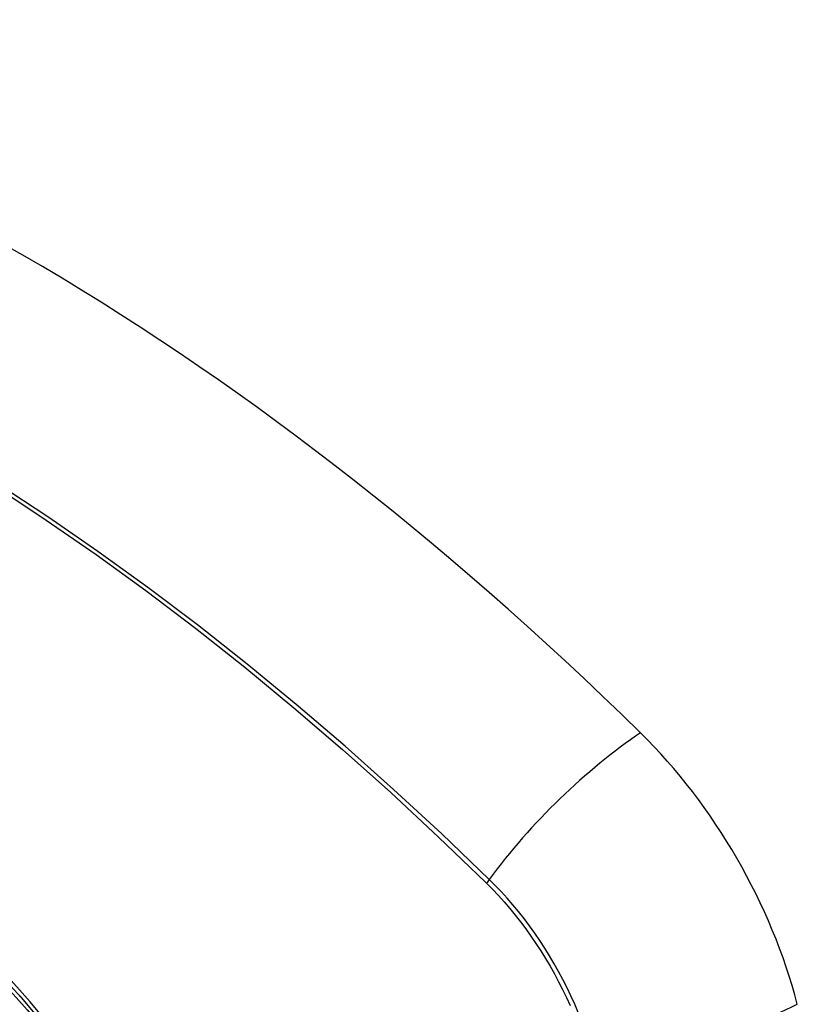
# Model space of a CAD drawing. Header units: inches. Extents: x 584 to 686, y 228 to 319.
# Tile 65 of 114: x 676.02 to 676.401, y 244.057 to 244.54. Entities that reach past the tile are written whole.
import ezdxf

# ---------------------------------------------------------------- set-up
doc = ezdxf.new("R2010")
doc.units = ezdxf.units.IN
doc.header["$MEASUREMENT"] = 0
doc.layers.add('Visible Edges(ANSI)', color=7, linetype='Continuous', lineweight=25)
doc.layers.add('Visible Tangent Edges(ANSI)', color=7, linetype='Continuous', lineweight=25)

msp = doc.modelspace()

# ---------------------------------------------------------------- linework, layer by layer
at = {"layer": 'Visible Edges(ANSI)', "flags": 128}
msp.add_lwpolyline([(676.01971, 244.06134), (676.03847, 244.03901), (676.05623, 244.01551), (676.07296, 243.99092), (676.08852, 243.96541), (676.10282, 243.93918), (676.11575, 243.91241), (676.12722, 243.88527), (676.13716, 243.85791)], dxfattribs=at)
at = {"layer": 'Visible Edges(ANSI)'}
for centre, major_axis, start_param, end_param in [((676.02125, 243.36406), (-0.64961, 1.12515), 5.161526, 5.834048), ((675.91651, 243.86613), (0.15748, -0.27276), 2.363977, 7.060801), ((676.28305, 244.07775), (0.08858, -0.15343), 1.121659, 2.019933)]:
    msp.add_ellipse(centre, major_axis=major_axis, ratio=0.57735, start_param=start_param, end_param=end_param, dxfattribs=at)
msp.add_ellipse((675.91303, 243.86412), major_axis=(-0.15994, 0.27703), ratio=0.57735, dxfattribs=at)
at = {"layer": 'Visible Tangent Edges(ANSI)'}
msp.add_line((676.24851, 244.11692), (676.24884, 244.11659), dxfattribs=at)
at = {"layer": 'Visible Tangent Edges(ANSI)', "flags": 128}
for points in [[(676.00824, 244.31095), (676.03274, 244.29483), (676.05722, 244.27791), (676.08164, 244.26023), (676.10597, 244.2418), (676.13019, 244.22264), (676.15426, 244.20279), (676.17815, 244.18226), (676.20184, 244.16109), (676.2253, 244.13931), (676.24851, 244.11692)], [(676.25009, 244.11852), (676.22678, 244.1409), (676.20321, 244.1627), (676.17941, 244.18386), (676.15542, 244.20438), (676.13126, 244.22423), (676.10695, 244.24338), (676.08253, 244.2618), (676.05803, 244.27949), (676.03347, 244.29641), (676.0089, 244.31255)], [(676.03773, 244.04294), (676.02487, 244.05843), (676.01161, 244.07328), (675.99799, 244.08744), (675.98408, 244.10084), (675.96993, 244.11341), (675.95561, 244.12512), (675.94113, 244.13595), (675.92654, 244.14585), (675.91188, 244.15482), (675.89719, 244.1628), (675.88255, 244.16975), (675.86803, 244.17565), (675.85366, 244.18048), (675.83949, 244.18425), (675.82556, 244.18694), (675.81193, 244.18853), (675.79862, 244.18902), (675.78571, 244.18841), (675.77326, 244.1867), (675.7613, 244.18392), (675.74985, 244.18006)], [(676.29377, 244.05326), (676.29205, 244.05731), (676.29023, 244.06134), (676.28831, 244.06535), (676.2863, 244.06932), (676.28419, 244.07326), (676.282, 244.07715), (676.27973, 244.081), (676.27737, 244.08478), (676.27494, 244.08851), (676.27243, 244.09217), (676.26984, 244.09577), (676.26719, 244.09928), (676.26448, 244.10272), (676.26171, 244.10607), (676.25888, 244.10933), (676.256, 244.1125), (676.25307, 244.11556), (676.25009, 244.11852)], [(676.24884, 244.11659), (676.25174, 244.11366), (676.25459, 244.11063), (676.2574, 244.10751), (676.26015, 244.1043), (676.26285, 244.101), (676.26549, 244.09763), (676.26807, 244.09418), (676.27059, 244.09066), (676.27304, 244.08707), (676.27542, 244.08342), (676.27772, 244.07972), (676.27994, 244.07596), (676.28208, 244.07216), (676.28414, 244.06831), (676.28611, 244.06443), (676.288, 244.06051), (676.28979, 244.05657)]]:
    msp.add_lwpolyline(points, dxfattribs=at)
at = {"layer": 'Visible Tangent Edges(ANSI)'}
for centre, major_axis, ratio, start_param, end_param in [((675.91552, 243.86556), (-0.17318, 0.29996), 0.57735, 5.05527, 10.652693), ((676.30863, 244.1227), (-0.08271, -0.08432), 0.354513, 4.18549, 5.093849), ((675.91546, 243.86553), (-0.15059, 0.26083), 0.57735, 4.097754, 6.89782), ((676.25497, 244.11887), (-0.00686, -0.00706), 0.356312, 5.09202, 5.355727), ((676.33476, 244.07743), (-0.11437, -0.02947), 0.354513, 1.189336, 2.097696)]:
    msp.add_ellipse(centre, major_axis=major_axis, ratio=ratio, start_param=start_param, end_param=end_param, dxfattribs=at)
for centre, major_axis in [((675.91611, 243.8659), (0.17111, -0.29637)), ((675.91313, 243.86418), (-0.1627, 0.2818)), ((675.91303, 243.86412), (0.1621, -0.28076))]:
    msp.add_ellipse(centre, major_axis=major_axis, ratio=0.57735, dxfattribs=at)

doc.saveas('drawing.dxf')
